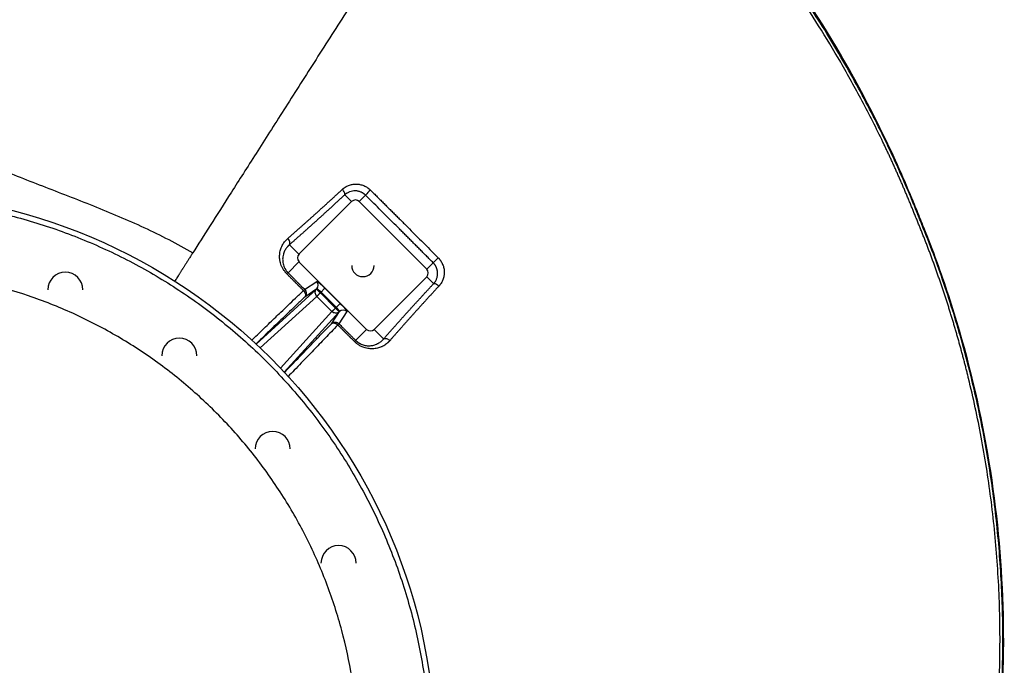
# Model space of a CAD drawing. Header units: inches. Extents: x -31 to 41.9, y -36.4 to 51.2.
# Tile 25 of 30: x 5.5 to 41.9, y 3.4 to 27.3. Entities that reach past the tile are written whole.
import ezdxf

# ---------------------------------------------------------------- set-up
doc = ezdxf.new("R2010")
doc.units = ezdxf.units.IN
doc.header["$MEASUREMENT"] = 0

msp = doc.modelspace()

# ---------------------------------------------------------------- linework, layer by layer
at = {"color": 7, "linetype": 'Continuous', "lineweight": 25}
for p, q in [((17.509, 20.797), (17.761, 20.545)), ((15.812, 18.596), (17.761, 20.545)), ((18.276, 20.781), (18.04, 20.545)), ((18.04, 20.545), (20.545, 18.04)), ((15.461, 18.947), (15.812, 18.596)), ((15.812, 18.318), (15.406, 17.912)), ((18.318, 15.812), (15.812, 18.318)), ((20.784, 18.278), (20.545, 18.04)), ((16.022, 17.289), (16.469, 17.587)), ((20.545, 17.761), (18.596, 15.812)), ((20.8, 17.506), (20.545, 17.761)), ((16.469, 17.309), (16.023, 17.011)), ((16.469, 17.309), (16.464, 17.304)), ((16.771, 17.333), (16.603, 17.165)), ((17.165, 16.603), (16.603, 17.165)), ((17.194, 16.633), (16.633, 17.194)), ((16.771, 17.333), (17.333, 16.771)), ((16.473, 17.034), (17.034, 16.473)), ((17.011, 16.022), (17.309, 16.469)), ((17.165, 16.603), (17.333, 16.771)), ((17.587, 16.469), (17.289, 16.022)), ((17.304, 16.464), (17.309, 16.469)), ((17.911, 15.406), (18.318, 15.812)), ((18.948, 15.46), (18.596, 15.812))]:
    msp.add_line(p, q, dxfattribs=at)
at = {"color": 8, "linetype": 'Continuous', "lineweight": 25}
for p, q in [((14.223, 15.268), (16.464, 17.304)), ((14.373, 15.127), (16.473, 17.034)), ((17.034, 16.473), (15.127, 14.373)), ((15.268, 14.223), (17.304, 16.464))]:
    msp.add_line(p, q, dxfattribs=at)
at = {"color": 7, "linetype": 'Continuous', "lineweight": 25, "flags": 128}
for points in [[(17.509, 20.797), (17.515, 20.812), (17.515, 20.832), (17.511, 20.856), (17.501, 20.882), (17.486, 20.91), (17.467, 20.94), (17.444, 20.969), (17.419, 20.997)], [(15.461, 18.947), (15.473, 18.968), (15.479, 18.994), (15.479, 19.023), (15.473, 19.054), (15.462, 19.087), (15.444, 19.12), (15.423, 19.151), (15.397, 19.18)], [(20.8, 17.506), (20.815, 17.512), (20.834, 17.512), (20.857, 17.507), (20.883, 17.497), (20.911, 17.483), (20.939, 17.464), (20.968, 17.442), (20.996, 17.417)], [(18.948, 15.46), (18.969, 15.472), (18.994, 15.478), (19.023, 15.478), (19.054, 15.472), (19.087, 15.46), (19.119, 15.443), (19.151, 15.422), (19.179, 15.396)]]:
    msp.add_lwpolyline(points, dxfattribs=at)
at = {"color": 7, "linetype": 'Continuous', "lineweight": 25}
msp.add_circle((0, 0), 20.866, dxfattribs=at)
for centre, radius, start, end in [((20.165, 19.164), 2.487, 133.3548, 139.4279), ((17.9, 20.406), 0.197, 45, 135), ((15.952, 18.457), 0.197, 135, 225), ((15.228, 24.104), 8.05, 313.6386, 315.5012), ((7.156, 17.277), 0.65, 0, 180), ((15.483, 17.748), 0.181, 115.1599, 134.9575), ((18.179, 18.179), 0.413, 180, 0), ((20.406, 17.9), 0.197, 315, 45), ((16.33, 17.448), 0.197, 315.2071, 45.0027), ((17.448, 16.33), 0.197, 44.9973, 134.7929), ((18.457, 15.952), 0.197, 225, 315), ((11.384, 14.836), 0.65, 0, 180), ((17.742, 15.488), 0.188, 315.0069, 334.1078), ((14.836, 11.384), 0.65, 0, 180), ((17.277, 7.156), 0.65, 0, 180)]:
    msp.add_arc(centre, radius, start, end, dxfattribs=at)
for points, knots in [([(24.532, 38.508), (24.523, 38.493), (24.496, 38.45), (24.427, 38.342), (24.328, 38.188), (24.198, 37.983), (24.035, 37.727), (23.837, 37.416), (23.602, 37.048), (23.241, 36.481), (22.694, 35.623), (21.887, 34.356), (20.94, 32.869), (20.052, 31.476), (19.301, 30.296), (18.722, 29.388), (18.133, 28.464), (17.541, 27.534), (16.951, 26.608), (16.175, 25.389), (15.238, 23.919), (14.205, 22.297), (13.289, 20.859), (12.504, 19.628), (12.072, 18.95), (11.879, 18.646)], [0.1420951, 0.1420951, 0.1420951, 0.1420951, 0.1503456, 0.1585962, 0.1668468, 0.1750974, 0.1833479, 0.1915985, 0.1998491, 0.2080997, 0.2246008, 0.241102, 0.2576031, 0.2741043, 0.2823548, 0.2906054, 0.298856, 0.3071066, 0.3153571, 0.3236077, 0.3401089, 0.35661, 0.3731111, 0.3896123, 0.4061134, 0.4061134, 0.4061134, 0.4061134]), ([(25.914, 37.659), (26.19, 37.432), (26.464, 37.201), (27.413, 36.381), (28.072, 35.775), (29.989, 33.901), (31.187, 32.575), (34.525, 28.395), (36.406, 25.338), (38.081, 21.667), (38.261, 21.256), (38.522, 20.635), (38.608, 20.428), (38.733, 20.113), (38.774, 20.011), (38.859, 19.803), (38.902, 19.699), (39.279, 18.762), (39.586, 17.917), (40.422, 15.364), (40.866, 13.63), (41.525, 10.124), (41.74, 8.351), (41.937, 4.784), (41.919, 2.99), (41.649, -0.584), (41.396, -2.364), (40.661, -5.872), (40.179, -7.6), (38.406, -12.655), (36.788, -15.859), (34.265, -19.56), (33.736, -20.286), (32.624, -21.701), (32.041, -22.385), (30.227, -24.372), (28.929, -25.606), (27.153, -27.07), (26.748, -27.39), (26.337, -27.702)], [0.0093898, 0.0093898, 0.0093898, 0.0093898, 0.015625, 0.015625, 0.03125, 0.03125, 0.0625, 0.0625, 0.125, 0.125, 0.1328125, 0.1328125, 0.1367188, 0.1367188, 0.1386719, 0.1386719, 0.140625, 0.140625, 0.15625, 0.15625, 0.1875, 0.1875, 0.21875, 0.21875, 0.25, 0.25, 0.28125, 0.28125, 0.3125, 0.3125, 0.375, 0.375, 0.390625, 0.390625, 0.40625, 0.40625, 0.4375, 0.4375, 0.4465349, 0.4465349, 0.4465349, 0.4465349]), ([(26.025, 37.556), (26.262, 37.36), (26.496, 37.161), (27.407, 36.375), (28.066, 35.769), (29.982, 33.895), (31.181, 32.569), (34.517, 28.39), (36.398, 25.334), (38.073, 21.663), (38.253, 21.252), (38.514, 20.631), (38.599, 20.424), (38.725, 20.11), (38.766, 20.008), (38.851, 19.799), (38.893, 19.696), (39.27, 18.758), (39.578, 17.914), (40.414, 15.361), (40.857, 13.628), (41.516, 10.122), (41.731, 8.35), (41.928, 4.784), (41.91, 2.99), (41.64, -0.583), (41.387, -2.363), (40.652, -5.87), (40.17, -7.598), (38.398, -12.651), (36.78, -15.854), (34.257, -19.555), (33.729, -20.281), (32.617, -21.695), (32.034, -22.38), (30.221, -24.365), (28.923, -25.599), (27.18, -27.036), (26.808, -27.331), (26.431, -27.619)], [0.0102714, 0.0102714, 0.0102714, 0.0102714, 0.015625, 0.015625, 0.03125, 0.03125, 0.0625, 0.0625, 0.125, 0.125, 0.1328125, 0.1328125, 0.1367188, 0.1367188, 0.1386719, 0.1386719, 0.140625, 0.140625, 0.15625, 0.15625, 0.1875, 0.1875, 0.21875, 0.21875, 0.25, 0.25, 0.28125, 0.28125, 0.3125, 0.3125, 0.375, 0.375, 0.390625, 0.390625, 0.40625, 0.40625, 0.4375, 0.4375, 0.4458039, 0.4458039, 0.4458039, 0.4458039]), ([(26.367, -27.523), (26.399, -27.499), (26.464, -27.449), (26.561, -27.374), (26.659, -27.298), (26.756, -27.222), (26.854, -27.145), (26.952, -27.067), (27.05, -26.989), (27.149, -26.91), (27.248, -26.83), (27.346, -26.75), (27.445, -26.668), (27.545, -26.586), (27.644, -26.504), (27.743, -26.42), (27.843, -26.336), (27.943, -26.252), (28.043, -26.166), (28.143, -26.08), (28.244, -25.993), (28.344, -25.905), (28.445, -25.816), (28.546, -25.727), (28.647, -25.637), (28.748, -25.546), (28.849, -25.455), (28.95, -25.362), (29.051, -25.269), (29.153, -25.175), (29.254, -25.08), (29.356, -24.985), (29.458, -24.889), (29.56, -24.792), (29.662, -24.694), (29.764, -24.595), (29.924, -24.439), (30.148, -24.217), (30.442, -23.921), (30.754, -23.598), (31.085, -23.247), (31.433, -22.869), (31.798, -22.462), (32.177, -22.025), (32.571, -21.557), (32.93, -21.113), (33.25, -20.705), (33.522, -20.349), (33.783, -19.999), (34.033, -19.656), (34.273, -19.32), (34.503, -18.991), (34.723, -18.67), (34.934, -18.356), (35.135, -18.051), (35.327, -17.753), (35.51, -17.464), (35.685, -17.183), (35.852, -16.911), (36.01, -16.648), (36.161, -16.393), (36.303, -16.148), (36.439, -15.911), (36.567, -15.684), (36.688, -15.466), (36.802, -15.257), (36.91, -15.058), (37.011, -14.869), (37.105, -14.69), (37.194, -14.52), (37.276, -14.36), (37.353, -14.21), (37.423, -14.07), (37.488, -13.94), (37.548, -13.82), (37.602, -13.711), (37.65, -13.611), (37.693, -13.522), (37.731, -13.443), (37.764, -13.375), (37.792, -13.317), (37.815, -13.269), (37.833, -13.232), (37.845, -13.205), (37.853, -13.188), (38.168, -12.522), (38.734, -11.236), (39.452, -9.345), (40.03, -7.575), (40.487, -5.938), (40.925, -4.092), (41.313, -2.008), (41.607, 0.338), (41.762, 2.604), (41.795, 4.894), (41.698, 7.209), (41.462, 9.55), (41.105, 11.807), (40.783, 13.302), (40.594, 14.073), (40.575, 14.151), (40.556, 14.228), (40.537, 14.306), (40.517, 14.383), (40.497, 14.461), (40.477, 14.538), (40.457, 14.615), (40.437, 14.692), (40.417, 14.769), (40.396, 14.846), (40.376, 14.923), (40.355, 15), (40.334, 15.076), (40.313, 15.153), (40.292, 15.23), (40.271, 15.306), (40.249, 15.383), (40.228, 15.459), (40.206, 15.535), (40.184, 15.611), (40.162, 15.687), (40.14, 15.763), (40.118, 15.839), (40.096, 15.915), (40.073, 15.991), (40.05, 16.067), (40.028, 16.142), (40.005, 16.218), (39.982, 16.293), (39.958, 16.369), (39.935, 16.444), (39.912, 16.519), (39.888, 16.594), (39.864, 16.669), (39.84, 16.744), (39.816, 16.819), (39.792, 16.894), (39.768, 16.969), (39.744, 17.044), (39.719, 17.118), (39.694, 17.193), (39.67, 17.267), (39.645, 17.341), (39.62, 17.415), (39.594, 17.49), (39.569, 17.564), (39.544, 17.638), (39.518, 17.712), (39.492, 17.785), (39.466, 17.859), (39.44, 17.933), (39.414, 18.006), (39.388, 18.08), (39.362, 18.153), (39.335, 18.227), (39.309, 18.3), (39.282, 18.373), (39.255, 18.446), (39.228, 18.519), (39.201, 18.592), (39.174, 18.665), (39.146, 18.737), (39.119, 18.81), (39.091, 18.882), (39.063, 18.955), (39.035, 19.027), (39.007, 19.1), (38.979, 19.172), (38.951, 19.244), (38.923, 19.316), (38.894, 19.388), (38.865, 19.46), (38.837, 19.531), (38.808, 19.603), (38.779, 19.675), (38.75, 19.746), (38.72, 19.818), (38.691, 19.889), (38.662, 19.96), (38.632, 20.031), (38.604, 20.103), (38.576, 20.175), (38.547, 20.246), (38.518, 20.317), (38.489, 20.388), (38.46, 20.459), (38.431, 20.53), (38.401, 20.601), (38.372, 20.672), (38.342, 20.742), (38.313, 20.813), (38.283, 20.883), (38.253, 20.954), (38.223, 21.024), (38.193, 21.094), (38.163, 21.164), (38.132, 21.234), (38.102, 21.303), (38.071, 21.373), (38.041, 21.443), (38.01, 21.512), (37.979, 21.582), (37.948, 21.651), (37.917, 21.72), (37.886, 21.789), (37.855, 21.858), (37.824, 21.927), (37.793, 21.996), (37.761, 22.065), (37.729, 22.133), (37.698, 22.202), (37.666, 22.27), (37.634, 22.338), (37.602, 22.407), (37.57, 22.475), (37.538, 22.543), (37.506, 22.611), (37.473, 22.678), (37.206, 23.235), (36.693, 24.252), (35.896, 25.688), (35.079, 27.042), (34.245, 28.316), (33.403, 29.513), (32.76, 30.366), (32.332, 30.911), (32.123, 31.173), (31.913, 31.432), (31.703, 31.687), (31.493, 31.939), (31.283, 32.187), (31.072, 32.432), (30.861, 32.673), (30.65, 32.911), (30.439, 33.145), (30.228, 33.377), (30.018, 33.604), (29.807, 33.829), (29.596, 34.05), (29.386, 34.269), (29.176, 34.484), (28.966, 34.695), (28.757, 34.904), (28.548, 35.11), (28.339, 35.312), (28.131, 35.511), (27.924, 35.708), (27.717, 35.901), (27.51, 36.091), (27.305, 36.279), (27.1, 36.463), (26.895, 36.645), (26.692, 36.824), (26.489, 37), (26.287, 37.173), (26.152, 37.287), (26.085, 37.343)], [0, 0, 0, 0, 0.001643, 0.003293, 0.004951, 0.006618, 0.008292, 0.009974, 0.011664, 0.013363, 0.015069, 0.016783, 0.018505, 0.020235, 0.021974, 0.02372, 0.025474, 0.027236, 0.029007, 0.030785, 0.032572, 0.034366, 0.036169, 0.03798, 0.039799, 0.041626, 0.043461, 0.045304, 0.047156, 0.049015, 0.050883, 0.052759, 0.054643, 0.056535, 0.058436, 0.060344, 0.062261, 0.067447, 0.073063, 0.07911, 0.08559, 0.092503, 0.09985, 0.107632, 0.115852, 0.12451, 0.130702, 0.136734, 0.142606, 0.148318, 0.153871, 0.159265, 0.164501, 0.169578, 0.174498, 0.17926, 0.183865, 0.188312, 0.192603, 0.196737, 0.200715, 0.204536, 0.2082, 0.211709, 0.215062, 0.218259, 0.2213, 0.224185, 0.226915, 0.22949, 0.231909, 0.234172, 0.236281, 0.238234, 0.240031, 0.241674, 0.243161, 0.244493, 0.24567, 0.246692, 0.247558, 0.24827, 0.248826, 0.249227, 0.249473, 0.249564, 0.278938, 0.306131, 0.331159, 0.354016, 0.374687, 0.4077, 0.439488, 0.470028, 0.499301, 0.531836, 0.563442, 0.594159, 0.624023, 0.625099, 0.626175, 0.62725, 0.628324, 0.629398, 0.630471, 0.631544, 0.632617, 0.633689, 0.63476, 0.635831, 0.636901, 0.637971, 0.63904, 0.640109, 0.641177, 0.642245, 0.643312, 0.644379, 0.645445, 0.646511, 0.647576, 0.648641, 0.649705, 0.650769, 0.651832, 0.652895, 0.653957, 0.655018, 0.65608, 0.65714, 0.6582, 0.65926, 0.660319, 0.661378, 0.662436, 0.663494, 0.664551, 0.665607, 0.666664, 0.667719, 0.668774, 0.669829, 0.670883, 0.671937, 0.67299, 0.674043, 0.675095, 0.676147, 0.677198, 0.678249, 0.679299, 0.680349, 0.681398, 0.682447, 0.683495, 0.684543, 0.68559, 0.686637, 0.687683, 0.688729, 0.689775, 0.69082, 0.691864, 0.692908, 0.693952, 0.694995, 0.696037, 0.697079, 0.698121, 0.699162, 0.700203, 0.701243, 0.702282, 0.703322, 0.70436, 0.705399, 0.706437, 0.707474, 0.708511, 0.709547, 0.710583, 0.711618, 0.712652, 0.713686, 0.714719, 0.715751, 0.716783, 0.717813, 0.718843, 0.719873, 0.720901, 0.721929, 0.722957, 0.723983, 0.725009, 0.726034, 0.727059, 0.728082, 0.729106, 0.730128, 0.73115, 0.732171, 0.733191, 0.734211, 0.73523, 0.736248, 0.737266, 0.738282, 0.739299, 0.740314, 0.741329, 0.742343, 0.743357, 0.74437, 0.745382, 0.746393, 0.747404, 0.748414, 0.749424, 0.772312, 0.794381, 0.815645, 0.836111, 0.855788, 0.874681, 0.879225, 0.883736, 0.888213, 0.892656, 0.897066, 0.901442, 0.905784, 0.910093, 0.914368, 0.91861, 0.922819, 0.926994, 0.931136, 0.935244, 0.939319, 0.943361, 0.94737, 0.951345, 0.955287, 0.959196, 0.963071, 0.966914, 0.970723, 0.974499, 0.978241, 0.981951, 0.985627, 0.98927, 0.99288, 0.996457, 1, 1, 1, 1]), ([(26.431, -27.608), (26.464, -27.583), (26.529, -27.533), (26.626, -27.459), (26.722, -27.384), (26.819, -27.308), (26.915, -27.233), (27.011, -27.157), (27.106, -27.08), (27.202, -27.004), (27.297, -26.927), (27.392, -26.85), (27.487, -26.772), (27.581, -26.694), (27.675, -26.616), (27.769, -26.538), (27.863, -26.459), (27.956, -26.38), (28.049, -26.301), (28.142, -26.221), (28.35, -26.041), (28.671, -25.76), (29.1, -25.371), (29.523, -24.975), (30.079, -24.44), (30.758, -23.754), (31.417, -23.048), (31.931, -22.471), (32.311, -22.031), (32.622, -21.66), (32.867, -21.36), (33.109, -21.057), (33.409, -20.674), (33.88, -20.051), (34.452, -19.26), (35.11, -18.292), (35.947, -16.984), (36.921, -15.308), (37.973, -13.235), (38.907, -11.103), (39.722, -8.914), (40.295, -7.053), (40.69, -5.548), (41.04, -4.04), (41.397, -2.14), (41.646, -0.224), (41.78, 1.316), (41.871, 2.866), (41.903, 4.81), (41.808, 7.143), (41.581, 9.461), (41.224, 11.756), (40.738, 14.024), (40.124, 16.267), (39.504, 18.11), (39.048, 19.293), (38.846, 19.792), (38.784, 19.942), (38.756, 20.009), (38.743, 20.043), (38.73, 20.073), (38.71, 20.124), (38.687, 20.181), (38.66, 20.249), (38.635, 20.312), (38.58, 20.448), (38.434, 20.802), (38.191, 21.371), (37.871, 22.084), (37.318, 23.263), (36.484, 24.885), (35.499, 26.569), (34.66, 27.881), (34.008, 28.843), (33.33, 29.788), (32.628, 30.713), (31.902, 31.62), (31.153, 32.508), (30.379, 33.377), (29.714, 34.085), (29.17, 34.642), (28.756, 35.055), (28.336, 35.464), (27.99, 35.792), (27.719, 36.043), (27.527, 36.22), (27.334, 36.395), (27.14, 36.569), (26.945, 36.742), (26.749, 36.915), (26.552, 37.086), (26.353, 37.256), (26.22, 37.368), (26.154, 37.425)], [0, 0, 0, 0, 0.001642, 0.003283, 0.004925, 0.006566, 0.008207, 0.009849, 0.01149, 0.013131, 0.014773, 0.016414, 0.018056, 0.019697, 0.021339, 0.022981, 0.024622, 0.026265, 0.027907, 0.029549, 0.031192, 0.038957, 0.046723, 0.054491, 0.062263, 0.077793, 0.09333, 0.101118, 0.108899, 0.116698, 0.120603, 0.124512, 0.132284, 0.140189, 0.155922, 0.171589, 0.187254, 0.218432, 0.249561, 0.28074, 0.312071, 0.34348, 0.359084, 0.374685, 0.405759, 0.436832, 0.452403, 0.46798, 0.499306, 0.530609, 0.561895, 0.592971, 0.624032, 0.655179, 0.686514, 0.702257, 0.70619, 0.708156, 0.708789, 0.709139, 0.709602, 0.710122, 0.711319, 0.712089, 0.713056, 0.714056, 0.717988, 0.728485, 0.738964, 0.749427, 0.780897, 0.812303, 0.827913, 0.843537, 0.859103, 0.874685, 0.890262, 0.905845, 0.921447, 0.937078, 0.944924, 0.952774, 0.96063, 0.968494, 0.971989, 0.975486, 0.978984, 0.982483, 0.985983, 0.989485, 0.992988, 0.996493, 1, 1, 1, 1]), ([(1.447, 23.371), (1.579, 23.291), (1.98, 23.054), (2.477, 22.787), (2.908, 22.572), (3.198, 22.43), (3.554, 22.263), (4.001, 22.062), (4.604, 21.802), (5.679, 21.363), (6.935, 20.882), (8.197, 20.388), (9.14, 20.001), (10.384, 19.452), (11.293, 18.99), (11.879, 18.646)], [0.0000015, 0.0000015, 0.0000015, 0.0000015, 0.0307437, 0.0926248, 0.1105558, 0.1235654, 0.1545059, 0.1854465, 0.216387, 0.2782681, 0.4020303, 0.4639114, 0.5257925, 0.5876736, 0.7114358, 0.7114358, 0.7114358, 0.7114358]), ([(17.419, 20.997), (17.423, 21.001), (17.432, 21.009), (17.445, 21.02), (17.458, 21.031), (17.471, 21.041), (17.485, 21.051), (17.499, 21.061), (17.513, 21.071), (17.542, 21.089), (17.588, 21.115), (17.651, 21.143), (17.717, 21.166), (17.809, 21.187), (17.904, 21.196), (18, 21.19), (18.072, 21.179), (18.143, 21.161), (18.213, 21.136), (18.279, 21.105), (18.33, 21.074), (18.367, 21.049), (18.391, 21.031), (18.414, 21.012), (18.436, 20.993), (18.45, 20.979), (18.458, 20.972)], [0, 0, 0, 0, 0.0156361, 0.031266, 0.0468968, 0.0625361, 0.0781913, 0.0938696, 0.1095786, 0.1253256, 0.1877697, 0.2502001, 0.3126451, 0.3748012, 0.4995277, 0.5618457, 0.6245846, 0.6869226, 0.7493712, 0.8119262, 0.8742824, 0.8995913, 0.9247762, 0.9498783, 0.974939, 1, 1, 1, 1]), ([(15.397, 19.18), (15.412, 19.193), (15.441, 19.218), (15.486, 19.257), (15.53, 19.296), (15.575, 19.335), (15.62, 19.374), (15.664, 19.413), (15.709, 19.453), (15.753, 19.492), (15.798, 19.531), (15.843, 19.571), (15.887, 19.61), (15.932, 19.65), (15.977, 19.69), (16.022, 19.729), (16.066, 19.769), (16.111, 19.809), (16.156, 19.849), (16.201, 19.889), (16.245, 19.929), (16.29, 19.969), (16.335, 20.009), (16.395, 20.064), (16.473, 20.133), (16.566, 20.218), (16.66, 20.303), (16.755, 20.388), (16.849, 20.474), (16.944, 20.56), (17.038, 20.647), (17.133, 20.734), (17.228, 20.821), (17.324, 20.909), (17.387, 20.968), (17.419, 20.997)], [0, 0, 0, 0, 0.023358, 0.04666, 0.069903, 0.093089, 0.116216, 0.139284, 0.162293, 0.185241, 0.208128, 0.230954, 0.253718, 0.27642, 0.299059, 0.321635, 0.344147, 0.366596, 0.388979, 0.411298, 0.433551, 0.455738, 0.47786, 0.499914, 0.545933, 0.591847, 0.637655, 0.683355, 0.728944, 0.774421, 0.819781, 0.865021, 0.91014, 0.955134, 1, 1, 1, 1]), ([(17.509, 20.797), (17.493, 20.782), (17.46, 20.752), (17.411, 20.707), (17.363, 20.662), (17.314, 20.617), (17.265, 20.572), (17.217, 20.527), (17.169, 20.483), (17.12, 20.438), (17.072, 20.394), (17.024, 20.35), (16.976, 20.306), (16.929, 20.262), (16.881, 20.219), (16.833, 20.175), (16.786, 20.132), (16.738, 20.089), (16.691, 20.046), (16.644, 20.003), (16.597, 19.96), (16.55, 19.917), (16.503, 19.875), (16.44, 19.819), (16.363, 19.749), (16.27, 19.665), (16.178, 19.583), (16.087, 19.501), (15.996, 19.42), (15.906, 19.339), (15.816, 19.26), (15.726, 19.181), (15.637, 19.102), (15.549, 19.024), (15.491, 18.973), (15.461, 18.947)], [0, 0, 0, 0, 0.022723, 0.045442, 0.068158, 0.09087, 0.113581, 0.13629, 0.158998, 0.181706, 0.204415, 0.227125, 0.249837, 0.272552, 0.29527, 0.317993, 0.34072, 0.363453, 0.386192, 0.408938, 0.431691, 0.454453, 0.477224, 0.500005, 0.545435, 0.590853, 0.636266, 0.681677, 0.727094, 0.772521, 0.817963, 0.863427, 0.908918, 0.95444, 1, 1, 1, 1]), ([(18.276, 20.781), (18.272, 20.785), (18.266, 20.791), (18.255, 20.801), (18.245, 20.81), (18.234, 20.819), (18.223, 20.827), (18.212, 20.836), (18.2, 20.844), (18.189, 20.852), (18.177, 20.859), (18.165, 20.867), (18.152, 20.873), (18.14, 20.88), (18.128, 20.886), (18.115, 20.892), (18.09, 20.903), (18.054, 20.917), (18.004, 20.93), (17.952, 20.939), (17.882, 20.944), (17.791, 20.938), (17.705, 20.914), (17.639, 20.886), (17.601, 20.865), (17.572, 20.846), (17.55, 20.831), (17.529, 20.815), (17.516, 20.803), (17.509, 20.797)], [0, 0, 0, 0, 0.015683, 0.031356, 0.047023, 0.062686, 0.078348, 0.094012, 0.109681, 0.125359, 0.141047, 0.156749, 0.172468, 0.188206, 0.203967, 0.219753, 0.235567, 0.293653, 0.352552, 0.412397, 0.473313, 0.59901, 0.733114, 0.797924, 0.865944, 0.897749, 0.930687, 0.964768, 1, 1, 1, 1]), ([(18.458, 20.972), (18.5, 20.93), (18.584, 20.846), (18.711, 20.72), (18.838, 20.594), (18.964, 20.469), (19.09, 20.343), (19.215, 20.218), (19.341, 20.093), (19.466, 19.968), (19.591, 19.844), (19.758, 19.677), (19.968, 19.467), (20.219, 19.215), (20.47, 18.964), (20.721, 18.713), (20.887, 18.545), (20.97, 18.462)], [0, 0, 0, 0, 0.05043, 0.100751, 0.150969, 0.201089, 0.251114, 0.301051, 0.350903, 0.400676, 0.450373, 0.5, 0.600497, 0.700707, 0.80067, 0.900422, 1, 1, 1, 1]), ([(2.698, 20.492), (3.356, 20.406), (4.009, 20.288), (5.302, 19.989), (5.942, 19.808), (7.2, 19.386), (7.819, 19.145), (9.031, 18.604), (9.623, 18.304), (10.778, 17.649), (11.339, 17.294), (12.425, 16.531), (12.949, 16.124), (13.957, 15.26), (14.44, 14.804), (15.36, 13.847), (15.796, 13.347), (16.62, 12.306), (17.007, 11.766), (17.726, 10.651), (18.059, 10.076), (18.668, 8.897), (18.944, 8.293), (19.437, 7.061), (19.654, 6.433), (20.026, 5.159), (20.181, 4.513), (20.429, 3.209), (20.522, 2.552), (20.613, 1.56), (20.635, 1.229), (20.657, 0.732), (20.662, 0.566), (20.667, 0.318), (20.669, 0.193), (20.669, 0.064), (20.669, 0.014), (20.669, 0.005), (20.669, 0.001), (20.669, 0), (20.669, 0), (20.669, -0.001), (20.669, -0.002), (20.669, -0.004), (20.669, -0.023), (20.669, -0.078), (20.669, -0.131), (20.664, -0.734), (20.636, -1.292), (20.539, -2.384), (20.469, -2.919), (20.293, -3.963), (20.186, -4.472), (19.941, -5.462), (19.803, -5.943), (19.498, -6.876), (19.332, -7.328), (18.978, -8.203), (18.789, -8.625), (18.394, -9.439), (18.187, -9.831), (17.759, -10.584), (17.538, -10.946), (17.085, -11.64), (16.854, -11.972), (16.384, -12.607), (16.146, -12.91), (15.666, -13.488), (15.425, -13.763), (14.941, -14.287), (14.699, -14.536), (13.975, -15.244), (13.498, -15.665), (12.569, -16.419), (12.119, -16.752), (11.581, -17.12), (11.475, -17.192), (11.318, -17.295), (11.24, -17.346), (11.15, -17.404), (11.11, -17.43), (11.094, -17.439), (11.092, -17.441), (11.09, -17.442), (11.09, -17.442), (11.09, -17.442), (11.089, -17.443), (11.089, -17.443), (11.083, -17.447), (11.067, -17.457), (10.716, -17.679), (10.376, -17.88), (9.729, -18.24), (9.413, -18.405), (8.796, -18.707), (8.496, -18.845), (7.915, -19.096), (7.634, -19.21), (7.227, -19.365), (7.094, -19.414), (6.899, -19.484), (6.835, -19.507), (6.755, -19.534), (6.737, -19.541), (6.719, -19.547), (6.715, -19.548), (6.713, -19.549), (6.706, -19.551), (6.693, -19.556), (6.645, -19.572), (6.602, -19.587), (6.007, -19.786), (5.44, -19.949), (4.58, -20.158), (4.292, -20.221), (3.93, -20.292), (3.821, -20.313), (3.695, -20.336), (3.631, -20.348), (3.603, -20.353), (3.592, -20.355), (3.59, -20.355), (3.589, -20.355), (3.589, -20.355), (3.589, -20.355), (3.588, -20.355), (3.587, -20.356), (3.583, -20.356), (3.501, -20.371), (3.413, -20.386), (3.139, -20.43), (2.932, -20.462), (2.469, -20.523), (2.213, -20.552), (1.651, -20.605), (1.345, -20.628), (0.85, -20.652), (0.679, -20.659), (0.457, -20.664), (0.39, -20.666), (0.311, -20.667), (0.271, -20.668), (0.253, -20.668), (0.246, -20.668), (0.245, -20.668), (0.244, -20.668), (0.244, -20.668), (0.244, -20.668), (0.244, -20.668), (0.244, -20.668), (0.244, -20.668), (0.239, -20.668), (0.232, -20.668), (0.179, -20.669), (0.086, -20.67), (-0.201, -20.669), (-0.394, -20.667), (-0.882, -20.652), (-1.176, -20.639), (-1.863, -20.588), (-2.256, -20.551), (-2.698, -20.492)], [0, 0, 0, 0, 0.03125, 0.03125, 0.0625, 0.0625, 0.09375, 0.09375, 0.125, 0.125, 0.15625, 0.15625, 0.1875, 0.1875, 0.21875, 0.21875, 0.25, 0.25, 0.28125, 0.28125, 0.3125, 0.3125, 0.34375, 0.34375, 0.375, 0.375, 0.40625, 0.40625, 0.4375, 0.4375, 0.453125, 0.453125, 0.460938, 0.460938, 0.464844, 0.466797, 0.467041, 0.467163, 0.467224, 0.467224, 0.467232, 0.467232, 0.467239, 0.467255, 0.467285, 0.467773, 0.46875, 0.46875, 0.484375, 0.484375, 0.5, 0.5, 0.515625, 0.515625, 0.53125, 0.53125, 0.546875, 0.546875, 0.5625, 0.5625, 0.578125, 0.578125, 0.59375, 0.59375, 0.609375, 0.609375, 0.625, 0.625, 0.640625, 0.640625, 0.65625, 0.65625, 0.6875, 0.6875, 0.71875, 0.71875, 0.726563, 0.726563, 0.730469, 0.732422, 0.733398, 0.733521, 0.733582, 0.733612, 0.733612, 0.73362, 0.73362, 0.733627, 0.733643, 0.733887, 0.734375, 0.75, 0.75, 0.765625, 0.765625, 0.78125, 0.78125, 0.796875, 0.796875, 0.804688, 0.804688, 0.808594, 0.808594, 0.80957, 0.809692, 0.809692, 0.809814, 0.809814, 0.810059, 0.810547, 0.8125, 0.8125, 0.84375, 0.84375, 0.859375, 0.859375, 0.863281, 0.865234, 0.866211, 0.866699, 0.86676, 0.866791, 0.866806, 0.866806, 0.866814, 0.866814, 0.866821, 0.866943, 0.867188, 0.875, 0.875, 0.890625, 0.890625, 0.90625, 0.90625, 0.921875, 0.921875, 0.929688, 0.929688, 0.931641, 0.932617, 0.933105, 0.93335, 0.93338, 0.933395, 0.933403, 0.933403, 0.933407, 0.933407, 0.933411, 0.933472, 0.933594, 0.9375, 0.9375, 0.953125, 0.953125, 0.96875, 0.96875, 0.984375, 0.984375, 1, 1, 1, 1]), ([(20.784, 18.278), (20.741, 18.321), (20.657, 18.405), (20.53, 18.532), (20.404, 18.658), (20.278, 18.784), (20.153, 18.91), (20.028, 19.035), (19.903, 19.16), (19.779, 19.284), (19.655, 19.408), (19.489, 19.573), (19.28, 19.781), (19.03, 20.031), (18.779, 20.281), (18.527, 20.531), (18.36, 20.698), (18.276, 20.781)], [0, 0, 0, 0, 0.050712, 0.101266, 0.15166, 0.201896, 0.251974, 0.301895, 0.351657, 0.401262, 0.450709, 0.5, 0.599851, 0.699774, 0.799772, 0.899847, 1, 1, 1, 1]), ([(15.355, 17.876), (15.352, 17.879), (15.345, 17.887), (15.335, 17.898), (15.324, 17.909), (15.314, 17.92), (15.305, 17.932), (15.295, 17.944), (15.278, 17.966), (15.254, 17.998), (15.225, 18.042), (15.199, 18.088), (15.169, 18.148), (15.138, 18.225), (15.117, 18.302), (15.105, 18.364), (15.097, 18.424), (15.092, 18.499), (15.095, 18.587), (15.107, 18.674), (15.126, 18.757), (15.154, 18.837), (15.188, 18.914), (15.23, 18.987), (15.269, 19.043), (15.301, 19.082), (15.323, 19.108), (15.347, 19.133), (15.371, 19.157), (15.389, 19.172), (15.397, 19.18)], [0, 0, 0, 0, 0.008671, 0.017399, 0.026188, 0.035044, 0.043972, 0.052978, 0.062067, 0.093131, 0.12492, 0.156255, 0.188005, 0.250395, 0.313257, 0.344523, 0.375724, 0.437206, 0.500444, 0.562827, 0.625332, 0.687175, 0.749618, 0.81226, 0.875, 0.900134, 0.925179, 0.950156, 0.975089, 1, 1, 1, 1]), ([(11.879, 18.646), (11.855, 18.608), (11.809, 18.537), (11.74, 18.429), (11.676, 18.328), (11.615, 18.233), (11.558, 18.143), (11.515, 18.075), (11.484, 18.027), (11.464, 17.996), (11.443, 17.963), (11.421, 17.928), (11.398, 17.892), (11.37, 17.848), (11.334, 17.791), (11.279, 17.705), (11.235, 17.636), (11.208, 17.593)], [0, 0, 0, 0, 0.124552, 0.2364276, 0.3379765, 0.4307653, 0.5158894, 0.5942378, 0.6210756, 0.649376, 0.6791008, 0.7102127, 0.7426764, 0.7767793, 0.8266295, 0.8915743, 1, 1, 1, 1]), ([(15.461, 18.947), (15.458, 18.944), (15.45, 18.937), (15.438, 18.927), (15.426, 18.916), (15.415, 18.904), (15.403, 18.892), (15.392, 18.88), (15.38, 18.867), (15.36, 18.843), (15.33, 18.803), (15.296, 18.748), (15.272, 18.699), (15.258, 18.665), (15.25, 18.644), (15.242, 18.622), (15.227, 18.573), (15.212, 18.503), (15.206, 18.416), (15.209, 18.331), (15.223, 18.244), (15.247, 18.161), (15.277, 18.092), (15.305, 18.042), (15.33, 18.003), (15.349, 17.977), (15.365, 17.957), (15.378, 17.941), (15.392, 17.926), (15.401, 17.916), (15.406, 17.912)], [0, 0, 0, 0, 0.014282, 0.028933, 0.043954, 0.059346, 0.075111, 0.09125, 0.107764, 0.124653, 0.180897, 0.250162, 0.311198, 0.337533, 0.354081, 0.374572, 0.405726, 0.499264, 0.574118, 0.640563, 0.722537, 0.795733, 0.845494, 0.892365, 0.918851, 0.944597, 0.958583, 0.97247, 0.98627, 1, 1, 1, 1]), ([(20.946, 17.9), (20.946, 17.905), (20.946, 17.915), (20.945, 17.929), (20.943, 17.943), (20.942, 17.957), (20.94, 17.971), (20.937, 17.984), (20.935, 17.998), (20.932, 18.012), (20.928, 18.025), (20.925, 18.039), (20.921, 18.052), (20.917, 18.065), (20.912, 18.078), (20.907, 18.091), (20.9, 18.108), (20.891, 18.128), (20.879, 18.152), (20.865, 18.175), (20.851, 18.197), (20.836, 18.218), (20.819, 18.239), (20.802, 18.259), (20.79, 18.272), (20.784, 18.278)], [0, 0, 0, 0, 0.034754, 0.069317, 0.103693, 0.137887, 0.171903, 0.205745, 0.239417, 0.272924, 0.306271, 0.339461, 0.372499, 0.40539, 0.438139, 0.47075, 0.503228, 0.566168, 0.628794, 0.691143, 0.753249, 0.815151, 0.876886, 0.938489, 1, 1, 1, 1]), ([(20.97, 18.462), (20.974, 18.458), (20.982, 18.45), (20.993, 18.438), (21.004, 18.426), (21.014, 18.413), (21.025, 18.4), (21.035, 18.387), (21.045, 18.374), (21.055, 18.36), (21.075, 18.331), (21.103, 18.283), (21.135, 18.216), (21.16, 18.147), (21.178, 18.076), (21.19, 18.004), (21.194, 17.931), (21.192, 17.859), (21.182, 17.789), (21.166, 17.719), (21.143, 17.652), (21.115, 17.588), (21.088, 17.539), (21.065, 17.504), (21.049, 17.481), (21.032, 17.459), (21.015, 17.438), (21.002, 17.424), (20.996, 17.417)], [0, 0, 0, 0, 0.013787, 0.027582, 0.041394, 0.055229, 0.069094, 0.082996, 0.096943, 0.110941, 0.124996, 0.187208, 0.249885, 0.312349, 0.374829, 0.437476, 0.499703, 0.561697, 0.624353, 0.686484, 0.749111, 0.811623, 0.874305, 0.899554, 0.924715, 0.949822, 0.974906, 1, 1, 1, 1]), ([(15.976, 17.25), (15.953, 17.273), (15.907, 17.319), (15.838, 17.388), (15.77, 17.458), (15.701, 17.527), (15.632, 17.596), (15.563, 17.666), (15.494, 17.736), (15.425, 17.806), (15.378, 17.853), (15.355, 17.876)], [0, 0, 0, 0, 0.1102041, 0.2206175, 0.3312476, 0.4421019, 0.553188, 0.6645132, 0.7760853, 0.8879117, 1, 1, 1, 1]), ([(15.406, 17.912), (15.429, 17.888), (15.475, 17.842), (15.544, 17.772), (15.612, 17.703), (15.681, 17.633), (15.749, 17.564), (15.817, 17.495), (15.886, 17.426), (15.954, 17.358), (15.999, 17.312), (16.022, 17.289)], [0, 0, 0, 0, 0.112022, 0.223812, 0.335371, 0.446702, 0.557806, 0.668685, 0.779343, 0.88978, 1, 1, 1, 1]), ([(20.8, 17.506), (20.803, 17.51), (20.809, 17.516), (20.818, 17.527), (20.827, 17.538), (20.835, 17.548), (20.843, 17.559), (20.85, 17.57), (20.857, 17.58), (20.871, 17.603), (20.89, 17.638), (20.912, 17.687), (20.928, 17.738), (20.938, 17.783), (20.943, 17.819), (20.945, 17.846), (20.947, 17.873), (20.946, 17.891), (20.946, 17.9)], [0, 0, 0, 0, 0.033791, 0.06701, 0.099658, 0.131739, 0.163252, 0.194201, 0.224587, 0.254413, 0.383433, 0.506291, 0.632709, 0.754521, 0.817246, 0.879052, 0.939962, 1, 1, 1, 1]), ([(-2.351, -17.858), (-1.767, -17.935), (-1.178, -17.983), (0, -18.021), (0.59, -18.012), (1.766, -17.935), (2.352, -17.867), (3.516, -17.675), (4.092, -17.551), (5.231, -17.246), (5.793, -17.065), (6.896, -16.65), (7.438, -16.415), (8.495, -15.894), (9.011, -15.607), (10.012, -14.984), (10.497, -14.649), (11.433, -13.931), (11.883, -13.549), (12.743, -12.743), (13.153, -12.319), (13.931, -11.433), (14.298, -10.971), (14.984, -10.012), (15.304, -9.516), (15.893, -8.495), (16.163, -7.97), (16.65, -6.897), (16.866, -6.348), (17.245, -5.232), (17.407, -4.664), (17.675, -3.516), (17.781, -2.935), (17.935, -1.767), (17.983, -1.178), (18.021, 0), (18.012, 0.59), (17.935, 1.766), (17.867, 2.352), (17.675, 3.516), (17.551, 4.092), (17.246, 5.231), (17.065, 5.793), (16.65, 6.896), (16.415, 7.438), (15.894, 8.495), (15.607, 9.011), (14.984, 10.012), (14.649, 10.497), (13.931, 11.433), (13.549, 11.883), (12.743, 12.743), (12.319, 13.153), (11.433, 13.931), (10.971, 14.298), (10.012, 14.984), (9.516, 15.304), (8.495, 15.893), (7.97, 16.163), (6.897, 16.65), (6.348, 16.866), (5.232, 17.245), (4.664, 17.407), (3.516, 17.675), (2.935, 17.781), (2.351, 17.858)], [0, 0, 0, 0, 0.03125, 0.03125, 0.0625, 0.0625, 0.09375, 0.09375, 0.125, 0.125, 0.15625, 0.15625, 0.1875, 0.1875, 0.21875, 0.21875, 0.25, 0.25, 0.28125, 0.28125, 0.3125, 0.3125, 0.34375, 0.34375, 0.375, 0.375, 0.40625, 0.40625, 0.4375, 0.4375, 0.46875, 0.46875, 0.5, 0.5, 0.53125, 0.53125, 0.5625, 0.5625, 0.59375, 0.59375, 0.625, 0.625, 0.65625, 0.65625, 0.6875, 0.6875, 0.71875, 0.71875, 0.75, 0.75, 0.78125, 0.78125, 0.8125, 0.8125, 0.84375, 0.84375, 0.875, 0.875, 0.90625, 0.90625, 0.9375, 0.9375, 0.96875, 0.96875, 1, 1, 1, 1]), ([(16.469, 17.587), (16.469, 17.587), (16.47, 17.588), (16.471, 17.588), (16.473, 17.588), (16.474, 17.588), (16.476, 17.587), (16.48, 17.586), (16.487, 17.582), (16.498, 17.575), (16.512, 17.566), (16.534, 17.549), (16.568, 17.522), (16.607, 17.488), (16.642, 17.457), (16.668, 17.433), (16.694, 17.408), (16.717, 17.386), (16.737, 17.366), (16.754, 17.35), (16.766, 17.338), (16.771, 17.333)], [0, 0, 0, 0, 0.0195175, 0.0390027, 0.0584731, 0.0779465, 0.0974407, 0.1169731, 0.1788291, 0.2407368, 0.30508, 0.3694691, 0.5006104, 0.6316507, 0.695853, 0.7601045, 0.82176, 0.8834739, 0.9223258, 0.96112, 1, 1, 1, 1]), ([(18.948, 15.46), (18.961, 15.475), (18.987, 15.504), (19.025, 15.548), (19.064, 15.592), (19.103, 15.636), (19.142, 15.681), (19.182, 15.725), (19.221, 15.77), (19.261, 15.814), (19.301, 15.859), (19.341, 15.904), (19.381, 15.949), (19.421, 15.994), (19.462, 16.04), (19.502, 16.085), (19.543, 16.131), (19.584, 16.177), (19.626, 16.223), (19.667, 16.269), (19.709, 16.315), (19.75, 16.361), (19.792, 16.408), (19.846, 16.467), (19.912, 16.54), (19.99, 16.626), (20.069, 16.712), (20.148, 16.799), (20.228, 16.886), (20.308, 16.974), (20.389, 17.062), (20.47, 17.15), (20.552, 17.238), (20.634, 17.327), (20.717, 17.416), (20.772, 17.476), (20.8, 17.506)], [0, 0, 0, 0, 0.022764, 0.045519, 0.068268, 0.091009, 0.113744, 0.136474, 0.159199, 0.18192, 0.204638, 0.227353, 0.250066, 0.272779, 0.295491, 0.318203, 0.340916, 0.363631, 0.386349, 0.40907, 0.431794, 0.454523, 0.477258, 0.499999, 0.541718, 0.583413, 0.625088, 0.666748, 0.708396, 0.750038, 0.791678, 0.83332, 0.874968, 0.916628, 0.958304, 1, 1, 1, 1]), ([(16.022, 17.289), (16.022, 17.289), (16.021, 17.289), (16.02, 17.288), (16.018, 17.287), (16.017, 17.286), (16.015, 17.284), (16.012, 17.282), (16.01, 17.28), (16.006, 17.278), (16.002, 17.274), (15.997, 17.269), (15.99, 17.264), (15.983, 17.258), (15.978, 17.253), (15.976, 17.25)], [0, 0, 0, 0, 0.0608836, 0.1218697, 0.1831531, 0.2449182, 0.3073368, 0.370568, 0.4347566, 0.5000333, 0.5932727, 0.6896694, 0.789472, 0.8928707, 1, 1, 1, 1]), ([(15.976, 17.25), (15.977, 17.249), (15.981, 17.245), (15.986, 17.24), (15.991, 17.234), (15.996, 17.229), (16.003, 17.22), (16.011, 17.208), (16.022, 17.192), (16.031, 17.175), (16.041, 17.152), (16.048, 17.128), (16.051, 17.105), (16.052, 17.088), (16.051, 17.072), (16.048, 17.059), (16.045, 17.047), (16.041, 17.038), (16.036, 17.029), (16.03, 17.019), (16.025, 17.014), (16.023, 17.011)], [0, 0, 0, 0, 0.024711, 0.048703, 0.071976, 0.094531, 0.116374, 0.180457, 0.239841, 0.306421, 0.368566, 0.499912, 0.56609, 0.631436, 0.695295, 0.760161, 0.804379, 0.850051, 0.897661, 0.947563, 1, 1, 1, 1]), ([(16.022, 17.289), (16.04, 17.271), (16.055, 17.249), (16.074, 17.202), (16.08, 17.176), (16.08, 17.15)], [0, 0, 0, 0, 0.5, 0.5, 1, 1, 1, 1]), ([(16.08, 17.15), (16.08, 17.125), (16.075, 17.099), (16.055, 17.051), (16.041, 17.029), (16.023, 17.011)], [0, 0, 0, 0, 0.5, 0.5, 1, 1, 1, 1]), ([(16.473, 17.034), (16.455, 17.053), (16.44, 17.074), (16.42, 17.121), (16.414, 17.146), (16.412, 17.196), (16.417, 17.221), (16.434, 17.266), (16.447, 17.287), (16.464, 17.304)], [0, 0, 0, 0, 0.25, 0.25, 0.5, 0.5, 0.75, 0.75, 1, 1, 1, 1]), ([(16.603, 17.165), (16.602, 17.167), (16.598, 17.171), (16.593, 17.176), (16.588, 17.181), (16.584, 17.185), (16.58, 17.189), (16.573, 17.196), (16.563, 17.205), (16.546, 17.223), (16.526, 17.243), (16.505, 17.264), (16.488, 17.281), (16.477, 17.291), (16.471, 17.297), (16.468, 17.3), (16.466, 17.302), (16.465, 17.304), (16.464, 17.304), (16.464, 17.304)], [0, 0, 0, 0, 0.026681, 0.051033, 0.073052, 0.092735, 0.110086, 0.125108, 0.19134, 0.250172, 0.383518, 0.500002, 0.630159, 0.749835, 0.8015, 0.851889, 0.901437, 0.950633, 1, 1, 1, 1]), ([(16.633, 17.194), (16.631, 17.196), (16.627, 17.2), (16.621, 17.206), (16.614, 17.212), (16.608, 17.218), (16.602, 17.223), (16.596, 17.229), (16.59, 17.234), (16.584, 17.24), (16.571, 17.251), (16.552, 17.267), (16.528, 17.285), (16.507, 17.299), (16.493, 17.306), (16.485, 17.309), (16.481, 17.31), (16.476, 17.311), (16.472, 17.311), (16.47, 17.31), (16.469, 17.309)], [0, 0, 0, 0, 0.027279, 0.054637, 0.082077, 0.109601, 0.137209, 0.164902, 0.192684, 0.220554, 0.248515, 0.37025, 0.497635, 0.616799, 0.748152, 0.786311, 0.830576, 0.880946, 0.937421, 1, 1, 1, 1]), ([(16.473, 17.034), (16.473, 17.035), (16.475, 17.036), (16.477, 17.039), (16.48, 17.041), (16.483, 17.044), (16.486, 17.047), (16.489, 17.051), (16.496, 17.057), (16.507, 17.068), (16.523, 17.084), (16.541, 17.103), (16.558, 17.119), (16.572, 17.133), (16.582, 17.143), (16.592, 17.154), (16.599, 17.161), (16.603, 17.165)], [0, 0, 0, 0, 0.0341402, 0.0687219, 0.1038044, 0.1394411, 0.1756797, 0.2125618, 0.2501236, 0.3696725, 0.5000227, 0.6169925, 0.7499202, 0.808819, 0.8749612, 0.9270164, 1, 1, 1, 1]), ([(20.996, 17.417), (20.981, 17.401), (20.952, 17.369), (20.908, 17.322), (20.864, 17.274), (20.82, 17.227), (20.777, 17.179), (20.733, 17.132), (20.69, 17.084), (20.646, 17.037), (20.603, 16.989), (20.56, 16.942), (20.516, 16.895), (20.473, 16.848), (20.43, 16.8), (20.388, 16.753), (20.345, 16.706), (20.302, 16.659), (20.26, 16.612), (20.217, 16.565), (20.175, 16.518), (20.133, 16.472), (20.091, 16.425), (20.038, 16.366), (19.975, 16.296), (19.902, 16.214), (19.828, 16.132), (19.755, 16.05), (19.682, 15.968), (19.61, 15.886), (19.537, 15.804), (19.465, 15.723), (19.393, 15.641), (19.322, 15.559), (19.25, 15.477), (19.203, 15.423), (19.179, 15.396)], [0, 0, 0, 0, 0.022425, 0.04488, 0.067367, 0.089883, 0.11243, 0.135006, 0.157611, 0.180245, 0.202907, 0.225598, 0.248316, 0.27106, 0.293832, 0.31663, 0.339453, 0.362302, 0.385176, 0.408074, 0.430996, 0.453942, 0.476912, 0.499905, 0.540384, 0.581091, 0.622024, 0.663178, 0.704552, 0.74614, 0.787941, 0.829951, 0.872165, 0.914581, 0.957194, 1, 1, 1, 1]), ([(17.165, 16.603), (17.163, 16.601), (17.159, 16.597), (17.153, 16.591), (17.148, 16.587), (17.142, 16.58), (17.133, 16.572), (17.119, 16.558), (17.103, 16.541), (17.084, 16.523), (17.068, 16.507), (17.056, 16.495), (17.048, 16.487), (17.043, 16.481), (17.038, 16.476), (17.036, 16.474), (17.034, 16.473)], [0, 0, 0, 0, 0.039114, 0.072997, 0.101646, 0.125065, 0.191201, 0.250109, 0.383031, 0.50001, 0.630354, 0.749913, 0.815185, 0.878463, 0.939974, 1, 1, 1, 1]), ([(17.165, 16.413), (17.141, 16.415), (17.117, 16.421), (17.072, 16.441), (17.052, 16.455), (17.034, 16.473)], [0, 0, 0, 0, 0.5, 0.5, 1, 1, 1, 1]), ([(17.304, 16.464), (17.304, 16.464), (17.304, 16.464), (17.304, 16.465), (17.303, 16.466), (17.302, 16.466), (17.301, 16.468), (17.298, 16.471), (17.292, 16.477), (17.281, 16.488), (17.264, 16.505), (17.246, 16.523), (17.23, 16.538), (17.218, 16.55), (17.205, 16.563), (17.193, 16.576), (17.179, 16.589), (17.17, 16.598), (17.165, 16.603)], [0, 0, 0, 0, 0.024937, 0.049843, 0.074791, 0.099851, 0.125092, 0.18694, 0.250143, 0.3698, 0.499948, 0.624852, 0.684941, 0.749903, 0.808723, 0.874953, 0.926987, 1, 1, 1, 1]), ([(17.304, 16.464), (17.286, 16.447), (17.265, 16.433), (17.217, 16.416), (17.191, 16.412), (17.165, 16.413)], [0, 0, 0, 0, 0.5, 0.5, 1, 1, 1, 1]), ([(17.309, 16.469), (17.31, 16.47), (17.31, 16.471), (17.311, 16.472), (17.311, 16.474), (17.311, 16.476), (17.311, 16.478), (17.311, 16.48), (17.31, 16.482), (17.31, 16.484), (17.309, 16.486), (17.308, 16.488), (17.305, 16.494), (17.299, 16.507), (17.285, 16.528), (17.267, 16.552), (17.25, 16.573), (17.235, 16.589), (17.226, 16.6), (17.215, 16.611), (17.205, 16.622), (17.198, 16.629), (17.194, 16.633)], [0, 0, 0, 0, 0.029208, 0.057154, 0.083839, 0.109262, 0.133423, 0.156323, 0.177962, 0.198338, 0.217453, 0.235307, 0.251899, 0.38324, 0.502414, 0.629787, 0.751531, 0.801783, 0.851747, 0.901432, 0.950847, 1, 1, 1, 1]), ([(17.333, 16.771), (17.336, 16.768), (17.341, 16.763), (17.35, 16.754), (17.358, 16.746), (17.366, 16.737), (17.374, 16.729), (17.388, 16.715), (17.408, 16.694), (17.433, 16.668), (17.457, 16.642), (17.488, 16.607), (17.522, 16.568), (17.549, 16.534), (17.566, 16.512), (17.575, 16.498), (17.582, 16.487), (17.586, 16.479), (17.588, 16.474), (17.588, 16.471), (17.587, 16.47), (17.587, 16.469)], [0, 0, 0, 0, 0.019443, 0.038855, 0.058252, 0.077653, 0.097076, 0.116539, 0.178186, 0.239909, 0.304092, 0.368362, 0.499403, 0.630544, 0.694865, 0.759276, 0.821116, 0.88304, 0.922033, 0.960972, 1, 1, 1, 1]), ([(17.011, 16.022), (17.012, 16.024), (17.015, 16.026), (17.02, 16.03), (17.026, 16.034), (17.033, 16.038), (17.043, 16.043), (17.057, 16.048), (17.072, 16.05), (17.093, 16.052), (17.116, 16.05), (17.14, 16.044), (17.158, 16.038), (17.175, 16.03), (17.192, 16.021), (17.208, 16.011), (17.222, 16.001), (17.233, 15.992), (17.242, 15.984), (17.247, 15.978), (17.25, 15.976)], [0, 0, 0, 0, 0.027481, 0.056031, 0.085664, 0.116391, 0.175549, 0.239865, 0.301064, 0.368583, 0.499915, 0.56585, 0.631426, 0.70133, 0.760144, 0.825371, 0.883617, 0.924596, 0.963389, 1, 1, 1, 1]), ([(17.011, 16.022), (17.02, 16.031), (17.03, 16.041), (17.041, 16.047), (17.041, 16.047)], [0, 0, 0, 0, 0.984479, 1, 1, 1, 1]), ([(17.15, 16.079), (17.176, 16.079), (17.201, 16.074), (17.249, 16.054), (17.271, 16.04), (17.289, 16.022)], [0, 0, 0, 0, 0.5, 0.5, 1, 1, 1, 1]), ([(17.25, 15.976), (17.251, 15.977), (17.254, 15.98), (17.258, 15.984), (17.261, 15.988), (17.265, 15.992), (17.268, 15.995), (17.271, 15.998), (17.273, 16.001), (17.275, 16.004), (17.279, 16.008), (17.282, 16.012), (17.286, 16.017), (17.288, 16.02), (17.289, 16.021), (17.289, 16.022)], [0, 0, 0, 0, 0.059527, 0.117979, 0.175382, 0.23177, 0.287182, 0.341663, 0.395265, 0.448045, 0.500068, 0.628524, 0.753652, 0.876925, 1, 1, 1, 1]), ([(17.875, 15.355), (17.852, 15.378), (17.806, 15.424), (17.736, 15.493), (17.666, 15.562), (17.597, 15.631), (17.527, 15.7), (17.458, 15.769), (17.389, 15.838), (17.319, 15.907), (17.273, 15.953), (17.25, 15.976)], [0, 0, 0, 0, 0.111366, 0.222652, 0.333865, 0.445011, 0.556098, 0.667133, 0.778124, 0.889077, 1, 1, 1, 1]), ([(17.289, 16.022), (17.312, 15.999), (17.357, 15.954), (17.426, 15.886), (17.495, 15.817), (17.564, 15.749), (17.633, 15.681), (17.702, 15.612), (17.772, 15.543), (17.842, 15.475), (17.888, 15.429), (17.911, 15.406)], [0, 0, 0, 0, 0.1101418, 0.220521, 0.3311398, 0.4420003, 0.5531045, 0.6644545, 0.7760524, 0.8879002, 1, 1, 1, 1]), ([(19.179, 15.396), (19.175, 15.391), (19.167, 15.382), (19.154, 15.368), (19.14, 15.354), (19.127, 15.341), (19.113, 15.328), (19.099, 15.315), (19.085, 15.303), (19.07, 15.291), (19.038, 15.265), (18.987, 15.229), (18.925, 15.194), (18.875, 15.17), (18.823, 15.148), (18.756, 15.125), (18.673, 15.106), (18.586, 15.094), (18.498, 15.091), (18.407, 15.097), (18.316, 15.112), (18.229, 15.137), (18.156, 15.165), (18.095, 15.194), (18.045, 15.222), (17.998, 15.253), (17.962, 15.279), (17.934, 15.301), (17.914, 15.318), (17.894, 15.336), (17.882, 15.349), (17.875, 15.355)], [0, 0, 0, 0, 0.013814, 0.027627, 0.041445, 0.055271, 0.069109, 0.082964, 0.09684, 0.11074, 0.12467, 0.187243, 0.249968, 0.281259, 0.312087, 0.374456, 0.437138, 0.498865, 0.562184, 0.623956, 0.687575, 0.749162, 0.800283, 0.837318, 0.874327, 0.906082, 0.937482, 0.953203, 0.968846, 0.984436, 1, 1, 1, 1]), ([(17.911, 15.406), (17.914, 15.403), (17.921, 15.397), (17.93, 15.388), (17.94, 15.379), (17.95, 15.371), (17.96, 15.362), (17.97, 15.354), (17.98, 15.346), (17.991, 15.338), (18.002, 15.331), (18.013, 15.323), (18.024, 15.316), (18.035, 15.309), (18.066, 15.291), (18.119, 15.264), (18.192, 15.237), (18.267, 15.218), (18.339, 15.208), (18.412, 15.205), (18.481, 15.21), (18.55, 15.221), (18.616, 15.238), (18.67, 15.258), (18.711, 15.276), (18.752, 15.297), (18.8, 15.326), (18.845, 15.36), (18.879, 15.389), (18.904, 15.412), (18.927, 15.436), (18.941, 15.452), (18.948, 15.46)], [0, 0, 0, 0, 0.008761, 0.017568, 0.0264252, 0.0353364, 0.0443055, 0.0533365, 0.0624329, 0.0715983, 0.0808365, 0.0901507, 0.0995445, 0.109021, 0.1185835, 0.1767666, 0.239773, 0.2990972, 0.3641514, 0.4240039, 0.490609, 0.5491449, 0.6175616, 0.6811155, 0.7131305, 0.7450946, 0.8136884, 0.8729546, 0.9070202, 0.9395431, 0.9705331, 1, 1, 1, 1])]:
    msp.add_open_spline(points, degree=3, knots=knots, dxfattribs=at)
at = {"color": 8, "linetype": 'Continuous', "lineweight": 25}
for points, knots in [([(14.067, 15.41), (14.135, 15.477), (14.29, 15.629), (14.515, 15.847), (14.742, 16.067), (14.948, 16.266), (15.16, 16.467), (15.406, 16.702), (15.683, 16.968), (15.878, 17.156), (15.976, 17.25)], [0, 0, 0, 0, 0.092343, 0.20935, 0.326407, 0.444161, 0.557833, 0.705217, 0.852509, 1, 1, 1, 1]), ([(16.023, 17.011), (15.926, 16.918), (15.733, 16.732), (15.46, 16.469), (15.196, 16.216), (14.955, 15.985), (14.688, 15.729), (14.441, 15.49), (14.275, 15.328), (14.215, 15.27)], [0, 0, 0, 0, 0.152717, 0.30554, 0.458278, 0.611239, 0.763364, 0.915523, 1, 1, 1, 1]), ([(17.041, 16.047), (17.052, 16.053), (17.074, 16.066), (17.112, 16.077), (17.137, 16.079), (17.15, 16.079)], [0, 0, 0, 0, 0.329811, 0.664906, 1, 1, 1, 1]), ([(15.268, 14.213), (15.304, 14.25), (15.423, 14.372), (15.607, 14.562), (15.821, 14.784), (16.015, 14.986), (16.216, 15.197), (16.454, 15.445), (16.724, 15.725), (16.915, 15.923), (17.011, 16.022)], [0, 0, 0, 0, 0.052996, 0.172179, 0.2910984, 0.4098271, 0.5301576, 0.6867521, 0.8434111, 1, 1, 1, 1]), ([(17.25, 15.976), (17.17, 15.892), (17.009, 15.725), (16.78, 15.487), (16.56, 15.258), (16.35, 15.037), (16.142, 14.82), (15.901, 14.571), (15.657, 14.32), (15.485, 14.143), (15.407, 14.064)], [0, 0, 0, 0, 0.125411, 0.250639, 0.37587, 0.501289, 0.63125, 0.761964, 0.892657, 1, 1, 1, 1])]:
    msp.add_open_spline(points, degree=3, knots=knots, dxfattribs=at)

doc.saveas('drawing.dxf')
